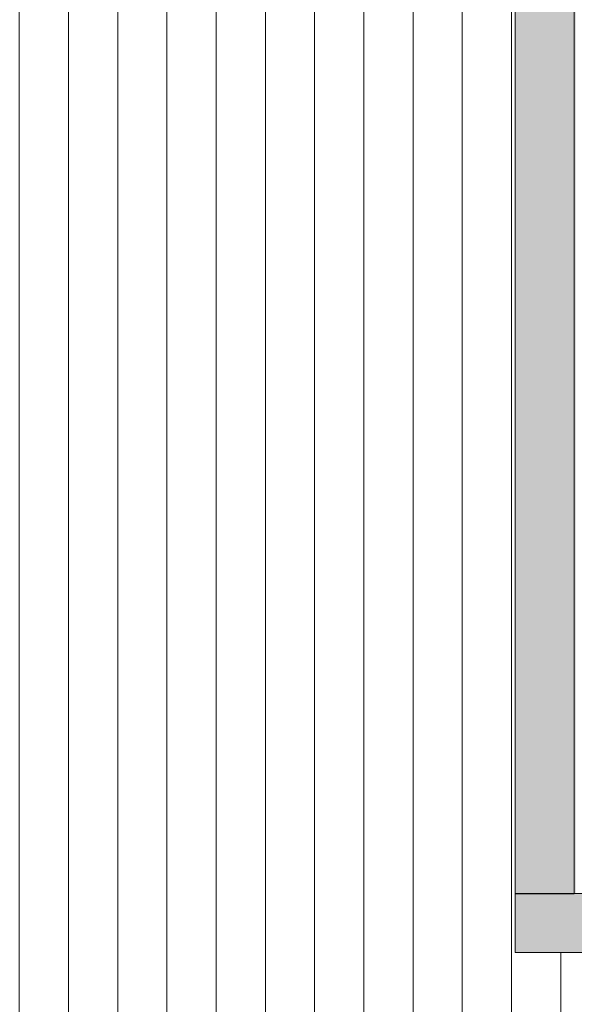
# Model space of a CAD drawing. Header units: millimetres. Extents: x 992 to 119315, y -26483 to 33271.
# Tile 46 of 110: x 65002 to 67256, y 21018 to 25015. Entities that reach past the tile are written whole.
import ezdxf

# ---------------------------------------------------------------- set-up
doc = ezdxf.new("R2010")
doc.units = ezdxf.units.MM
for name, color, linetype, lineweight in [('A-GENM', 13, 'Continuous', 9), ('A-ROOF-OTLN', 132, 'Continuous', 9), ('A-ROOF-PATT', 132, 'Continuous', 9)]:
    doc.layers.add(name, color=color, linetype=linetype, lineweight=lineweight)

# ---------------------------------------------------------------- blocks, each defined once
blk = doc.blocks.new('Calha - Calha-3043674-PLANTA DE CAIMENTO DE PISOS - COBERTURA')
at = {"layer": 'A-GENM', "lineweight": 5}
blk.add_hatch(color=255, dxfattribs=at).paths.add_polyline_path([(-23349.5, 21467.3), (-23349.1, 21467.3), (-23344.5, 21471.9), (-23344.5, 28126.9), (-23349.5, 28121.9), (-23349.5, 21471.9)])
blk = doc.blocks.new('BE-PMSa-MOD-ARQ-ESCOLA-EX-000-R_0056_rvt-1-PLANTA DE CAIMENTO DE PISOS - COBERTURA')
at = {"layer": 'A-ROOF-OTLN', "lineweight": 5}
for points in [[(-23349.5, 21466.9), (-23349.5, 28121.9), (-23589.5, 28121.9), (-23589.5, 21466.9)], [(-23589.5, 21228.3), (-17454.5, 21228.3), (-17454.5, 21466.9), (-23589.5, 21466.9), (-23589.5, 21303.6)]]:
    blk.add_hatch(color=9, dxfattribs=at).paths.add_polyline_path(points)
at = {"layer": 'A-ROOF-PATT', "lineweight": 5}
h = blk.add_hatch(dxfattribs=at)
h.set_pattern_fill('FP_2', color=71, style=0, pattern_type=2)
h.set_pattern_definition([(270, (0, 313.11), (200, 1e-14), [])])
h.paths.add_polyline_path([(-28907, 19119.9), (23160.5, 19119.9), (23160.5, 28106.9), (16800.5, 28106.9), (16800.5, 21228.1), (10665.5, 21228.3), (10665.5, 28106.9), (-5964.5, 28106.9), (-5964.5, 21228.1), (-12094.5, 21228.3), (-12094.5, 28106.9), (-17454.5, 28106.9), (-17454.5, 21228.1), (-23589.5, 21228.3), (-23589.5, 28106.9), (-28907, 28106.4), (-28907, 20537.8)])
h.paths.add_polyline_path([(1214.9, 24809.2), (1196.6, 24812.6), (1184.1, 24818.5), (1171.6, 24829.6), (1164.1, 24840.4), (1159.2, 24852.8), (1157.8, 24869.7), (1159.7, 24882.5), (1166.7, 24897.6), (1177.7, 24910.1), (1187.6, 24917.1), (1202, 24922.5), (1217.9, 24923.8), (1233.2, 24920.9), (1245.7, 24914.9), (1258.2, 24903.9), (1266.2, 24891.8), (1270.6, 24880.7), (1272, 24863.8), (1270.1, 24850.9), (1263.1, 24835.9), (1252.1, 24823.4), (1240.6, 24815.7), (1226.2, 24810.7), (1216.4, 24809.4)])
at = {"layer": 'A-ROOF-OTLN', "color": 250, "lineweight": 5}
for p, q in [((-23589.5, 28121.9), (-23589.5, 21467.3)), ((-23349.5, 21467.3), (-23349.5, 28121.9)), ((-17454.5, 21467.3), (-23589.5, 21467.3)), ((-23349.5, 21466.9), (-23589.5, 21466.9)), ((-23589.5, 21228.3), (-23589.5, 21466.9)), ((-23589.5, 21227.8), (-23589.5, 21228.3)), ((-23589.5, 21228.3), (-17454.5, 21228.3))]:
    blk.add_line(p, q, dxfattribs=at)
at = {"layer": 'A-GENM', "color": 250, "lineweight": 5}
blk.add_blockref('Calha - Calha-3043674-PLANTA DE CAIMENTO DE PISOS - COBERTURA', (0, 0), dxfattribs=at)

msp = doc.modelspace()

# ---------------------------------------------------------------- block references
at = {"lineweight": 5}
msp.add_blockref('BE-PMSa-MOD-ARQ-ESCOLA-EX-000-R_0056_rvt-1-PLANTA DE CAIMENTO DE PISOS - COBERTURA', (90605, 0), dxfattribs=at)

doc.saveas('drawing.dxf')
